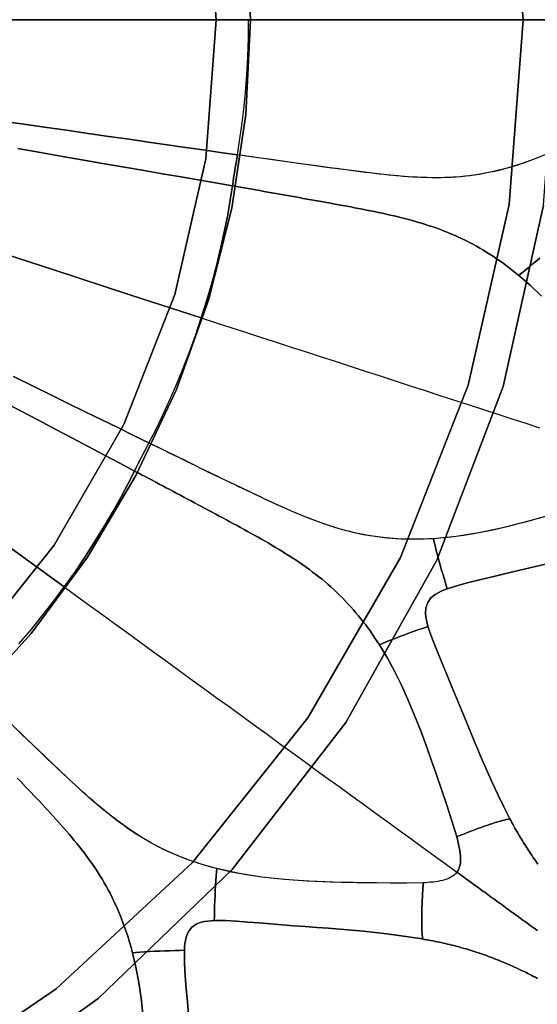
# Model space of a CAD drawing. Header units: centimetres. Extents: x -49.6 to 49.6, y -49.6 to 49.6.
# Tile 40 of 61: x 10.8 to 18.4, y -14.4 to 0. Entities that reach past the tile are written whole.
import ezdxf

# ---------------------------------------------------------------- set-up
doc = ezdxf.new("R2010")
doc.units = ezdxf.units.CM
doc.layers.get('0').update_dxf_attribs({"true_color": 0x5890e1})

msp = doc.modelspace()

# ---------------------------------------------------------------- linework, layer by layer
at = {"color": 16, "true_color": 0x870606}
for points in [[(17.98, 2.71, 0), (18.184, 0, 0), (14.184, 0, 0), (14.119, 1.389, 0)], [(18.484, 2.72, 0), (18.684, 0, 0), (18.648, 0, 0), (18.537, 0, 0), (18.368, 0, 0), (18.184, 0, 0), (17.98, 2.71, 0)], [(13.531, 2.039, 0), (13.684, 0, 0), (13.56, 0, 0), (13.139, 0, 0), (12.762, 0, 0), (12.245, 0, 0), (10.693, 0, 0)], [(14.119, 1.389, 0), (14.184, 0, 0), (14, 0, 0), (13.83, 0, 0), (13.719, 0, 0), (13.684, 0, 0), (13.531, 2.039, 0)], [(-0.682, -18.671, 0), (2.043, -18.572, 0), (4.726, -18.076, 0), (7.307, -17.195, 0), (9.733, -15.948, 0), (11.951, -14.361, 0), (13.915, -12.468, 0), (15.582, -10.309, 0), (16.917, -7.93, 0), (17.891, -5.383, 0), (18.484, -2.72, 0), (18.684, 0, 0), (18.685, 0, 0), (18.72, 0, 0), (19.075, 0, 0), (19.831, 0, 0), (21.208, 0, 0), (22.982, 0, 0), (25.259, 0, 0), (29.538, 0, 0), (33.811, 0, 0)], [(10.488, -1.482, 0), (10.829, -1.53, 0), (11.163, -1.577, 0), (11.488, -1.623, 0), (11.804, -1.668, 0), (12.11, -1.712, 0), (12.405, -1.754, 0), (12.69, -1.795, 0), (12.965, -1.835, 0), (13.231, -1.873, 0), (13.489, -1.91, 0), (13.742, -1.946, 0), (13.993, -1.982, 0), (14.026, -1.777, 0), (14.057, -1.554, 0), (14.086, -1.316, 0), (14.111, -1.067, 0), (14.131, -0.808, 0), (14.145, -0.542, 0), (14.154, -0.272, 0), (14.157, 0, 0), (13.073, 0, 0), (11.882, 0, 0), (10.563, 0, 0)], [(18.597, -1.944, 0), (18.387, -2.033, 0), (18.172, -2.111, 0), (17.952, -2.179, 0), (17.729, -2.234, 0), (17.5, -2.276, 0), (17.269, -2.304, 0), (17.034, -2.317, 0), (16.798, -2.318, 0), (16.562, -2.308, 0), (16.326, -2.29, 0), (16.09, -2.267, 0), (15.855, -2.239, 0), (15.621, -2.209, 0), (15.387, -2.178, 0), (15.154, -2.146, 0), (14.921, -2.114, 0), (14.688, -2.081, 0), (14.456, -2.048, 0), (14.224, -2.015, 0), (13.993, -1.982, 0), (13.993, -1.982, 0), (14.026, -1.777, 0), (14.057, -1.554, 0), (14.086, -1.316, 0), (14.111, -1.067, 0), (14.131, -0.808, 0), (14.145, -0.542, 0), (14.154, -0.272, 0), (14.157, 0, 0), (14.385, 0, 0), (14.612, 0, 0), (14.84, 0, 0), (15.069, 0, 0), (15.298, 0, 0), (15.527, 0, 0), (15.757, 0, 0), (15.988, 0, 0), (16.219, 0, 0), (16.45, 0, 0), (16.682, 0, 0), (16.915, 0, 0), (17.146, 0, 0), (17.377, 0, 0), (17.607, 0, 0), (17.836, 0, 0), (18.062, 0, 0), (18.287, 0, 0), (18.509, 0, 0)], [(-1.359, -18.133, 0), (1.359, -18.133, 0), (4.046, -17.728, 0), (6.643, -16.927, 0), (9.092, -15.747, 0), (11.337, -14.217, 0), (13.329, -12.368, 0), (15.024, -10.243, 0), (16.383, -7.89, 0), (17.376, -5.36, 0), (17.98, -2.71, 0), (18.184, 0, 0), (18.368, 0, 0), (18.537, 0, 0)], [(10.035, -10.035, 0), (10.967, -9.004, 0), (11.793, -7.883, 0), (12.506, -6.687, 0), (13.101, -5.426, 0), (13.571, -4.115, 0), (13.913, -2.765, 0), (14.119, -1.389, 0), (14.184, 0, 0), (18.184, 0, 0), (17.98, -2.71, 0), (17.376, -5.36, 0), (16.383, -7.89, 0), (15.024, -10.243, 0), (13.329, -12.368, 0), (11.337, -14.217, 0), (9.092, -15.747, 0)], [(10.031, -9.307, 0), (11.306, -7.708, 0), (12.328, -5.937, 0), (13.076, -4.033, 0), (13.531, -2.039, 0), (13.684, 0, 0), (13.719, 0, 0), (13.83, 0, 0), (14, 0, 0), (14.184, 0, 0), (14.119, -1.389, 0), (13.913, -2.765, 0), (13.571, -4.115, 0), (13.101, -5.426, 0), (12.506, -6.687, 0), (11.793, -7.883, 0), (10.967, -9.004, 0), (10.035, -10.035, 0)], [(10.693, 0, 0), (12.245, 0, 0), (12.762, 0, 0), (13.139, 0, 0), (13.56, 0, 0), (13.684, 0, 0), (13.531, -2.039, 0), (13.076, -4.033, 0), (12.328, -5.937, 0), (11.306, -7.708, 0), (10.031, -9.307, 0)], [(10.772, -1.891, 0), (11.104, -1.949, 0), (11.428, -2.006, 0), (11.742, -2.06, 0), (12.046, -2.113, 0), (12.34, -2.164, 0), (12.624, -2.213, 0), (12.897, -2.261, 0), (13.162, -2.307, 0), (13.419, -2.351, 0), (13.671, -2.395, 0), (13.921, -2.438, 0), (13.929, -2.383, 0), (13.938, -2.318, 0), (13.95, -2.247, 0), (13.961, -2.173, 0), (13.973, -2.102, 0), (13.983, -2.037, 0), (13.993, -1.982, 0), (13.742, -1.946, 0), (13.489, -1.91, 0), (13.231, -1.873, 0), (12.965, -1.835, 0), (12.69, -1.795, 0), (12.405, -1.754, 0), (12.11, -1.712, 0), (11.804, -1.668, 0), (11.488, -1.623, 0), (11.163, -1.577, 0), (10.829, -1.53, 0), (10.488, -1.482, 0)], [(10.046, -3.264, 0), (11.3, -3.672, 0), (12.433, -4.04, 0), (13.464, -4.375, 0), (13.546, -4.113, 0), (13.622, -3.851, 0), (13.69, -3.592, 0), (13.751, -3.339, 0), (13.805, -3.094, 0), (13.851, -2.861, 0), (13.889, -2.641, 0), (13.921, -2.438, 0), (13.671, -2.395, 0), (13.419, -2.351, 0), (13.162, -2.307, 0), (12.897, -2.261, 0), (12.624, -2.213, 0), (12.34, -2.164, 0), (12.046, -2.113, 0), (11.742, -2.06, 0), (11.428, -2.006, 0), (11.104, -1.949, 0), (10.772, -1.891, 0)], [(18.396, -2.029, 0), (18.333, -2.053, 0), (18.269, -2.077, 0), (18.205, -2.099, 0), (18.14, -2.121, 0), (18.075, -2.142, 0), (18.01, -2.162, 0), (17.944, -2.18, 0), (17.879, -2.198, 0), (17.812, -2.215, 0), (17.744, -2.23, 0), (17.677, -2.244, 0), (17.609, -2.257, 0), (17.541, -2.269, 0), (17.473, -2.28, 0), (17.404, -2.289, 0), (17.335, -2.297, 0), (17.266, -2.303, 0), (17.196, -2.309, 0), (17.126, -2.313, 0), (17.055, -2.316, 0), (16.985, -2.318, 0), (16.915, -2.318, 0), (16.844, -2.318, 0), (16.774, -2.317, 0), (16.703, -2.315, 0), (16.633, -2.312, 0), (16.562, -2.308, 0), (16.492, -2.303, 0), (16.422, -2.298, 0), (16.352, -2.292, 0), (16.282, -2.286, 0), (16.213, -2.279, 0), (16.143, -2.272, 0), (16.073, -2.265, 0), (16.003, -2.257, 0), (15.933, -2.248, 0), (15.863, -2.24, 0), (15.794, -2.231, 0), (15.724, -2.222, 0), (15.654, -2.213, 0), (15.584, -2.204, 0), (15.515, -2.195, 0), (15.445, -2.185, 0), (15.376, -2.176, 0), (15.306, -2.167, 0), (15.237, -2.157, 0), (15.167, -2.148, 0), (15.098, -2.138, 0), (15.029, -2.128, 0), (14.959, -2.119, 0), (14.89, -2.109, 0), (14.821, -2.1, 0), (14.752, -2.09, 0), (14.683, -2.08, 0), (14.613, -2.07, 0), (14.544, -2.061, 0), (14.475, -2.051, 0), (14.406, -2.041, 0), (14.337, -2.031, 0), (14.268, -2.021, 0), (14.2, -2.012, 0), (14.131, -2.002, 0), (14.062, -1.992, 0), (13.993, -1.982, 0), (13.993, -1.982, 0), (13.993, -1.982, 0), (13.983, -2.037, 0), (13.973, -2.102, 0), (13.961, -2.173, 0), (13.95, -2.247, 0), (13.938, -2.318, 0), (13.929, -2.383, 0), (13.921, -2.438, 0), (13.978, -2.448, 0), (14.036, -2.458, 0), (14.093, -2.468, 0), (14.151, -2.478, 0), (14.209, -2.488, 0), (14.266, -2.498, 0), (14.324, -2.508, 0), (14.381, -2.519, 0), (14.439, -2.529, 0), (14.497, -2.539, 0), (14.555, -2.549, 0), (14.612, -2.559, 0), (14.67, -2.569, 0), (14.728, -2.579, 0), (14.786, -2.59, 0), (14.844, -2.6, 0), (14.901, -2.61, 0), (14.959, -2.621, 0), (15.017, -2.631, 0), (15.075, -2.641, 0), (15.133, -2.652, 0), (15.191, -2.662, 0), (15.249, -2.673, 0), (15.307, -2.683, 0), (15.365, -2.694, 0), (15.423, -2.704, 0), (15.481, -2.715, 0), (15.539, -2.726, 0), (15.597, -2.737, 0), (15.655, -2.747, 0), (15.713, -2.758, 0), (15.771, -2.77, 0), (15.829, -2.781, 0), (15.887, -2.792, 0), (15.945, -2.804, 0), (16.003, -2.816, 0), (16.061, -2.828, 0), (16.119, -2.84, 0), (16.176, -2.853, 0), (16.234, -2.866, 0), (16.292, -2.879, 0), (16.349, -2.893, 0), (16.407, -2.907, 0), (16.464, -2.922, 0), (16.521, -2.937, 0), (16.578, -2.953, 0), (16.635, -2.969, 0), (16.692, -2.986, 0), (16.75, -3.004, 0), (16.806, -3.022, 0), (16.862, -3.041, 0), (16.917, -3.06, 0), (16.972, -3.08, 0), (17.026, -3.1, 0), (17.08, -3.122, 0), (17.133, -3.144, 0), (17.186, -3.167, 0), (17.238, -3.19, 0), (17.29, -3.215, 0), (17.343, -3.24, 0), (17.395, -3.267, 0), (17.447, -3.295, 0), (17.499, -3.323, 0), (17.551, -3.353, 0), (17.601, -3.383, 0), (17.65, -3.413, 0), (17.699, -3.444, 0), (17.747, -3.475, 0), (17.795, -3.507, 0), (17.842, -3.54, 0), (17.889, -3.573, 0), (17.936, -3.607, 0), (17.983, -3.643, 0), (18.03, -3.68, 0), (18.076, -3.717, 0), (18.122, -3.754, 0), (18.161, -3.72, 0), (18.205, -3.682, 0), (18.256, -3.639, 0), (18.313, -3.593, 0), (18.372, -3.546, 0), (18.431, -3.499, 0)], [(18.454, -4.054, 0), (18.287, -3.897, 0), (18.122, -3.754, 0), (18.076, -3.717, 0), (18.03, -3.68, 0), (17.983, -3.643, 0), (17.936, -3.607, 0), (17.889, -3.573, 0), (17.842, -3.54, 0), (17.795, -3.507, 0), (17.747, -3.475, 0), (17.699, -3.444, 0), (17.65, -3.413, 0), (17.601, -3.383, 0), (17.551, -3.353, 0), (17.499, -3.323, 0), (17.447, -3.295, 0), (17.395, -3.267, 0), (17.343, -3.24, 0), (17.29, -3.215, 0), (17.238, -3.19, 0), (17.186, -3.167, 0), (17.133, -3.144, 0), (17.08, -3.122, 0), (17.026, -3.1, 0), (16.972, -3.08, 0), (16.917, -3.06, 0), (16.862, -3.041, 0), (16.806, -3.022, 0), (16.75, -3.004, 0), (16.692, -2.986, 0), (16.635, -2.969, 0), (16.578, -2.953, 0), (16.521, -2.937, 0), (16.464, -2.922, 0), (16.407, -2.907, 0), (16.349, -2.893, 0), (16.292, -2.879, 0), (16.234, -2.866, 0), (16.176, -2.853, 0), (16.119, -2.84, 0), (16.061, -2.828, 0), (16.003, -2.816, 0), (15.945, -2.804, 0), (15.887, -2.792, 0), (15.829, -2.781, 0), (15.771, -2.77, 0), (15.713, -2.758, 0), (15.655, -2.747, 0), (15.597, -2.737, 0), (15.539, -2.726, 0), (15.481, -2.715, 0), (15.423, -2.704, 0), (15.365, -2.694, 0), (15.307, -2.683, 0), (15.249, -2.673, 0), (15.191, -2.662, 0), (15.133, -2.652, 0), (15.075, -2.641, 0), (15.017, -2.631, 0), (14.959, -2.621, 0), (14.901, -2.61, 0), (14.844, -2.6, 0), (14.786, -2.59, 0), (14.728, -2.579, 0), (14.67, -2.569, 0), (14.612, -2.559, 0), (14.555, -2.549, 0), (14.497, -2.539, 0), (14.439, -2.529, 0), (14.381, -2.519, 0), (14.324, -2.508, 0), (14.266, -2.498, 0), (14.209, -2.488, 0), (14.151, -2.478, 0), (14.093, -2.468, 0), (14.036, -2.458, 0), (13.978, -2.448, 0), (13.921, -2.438, 0), (13.889, -2.641, 0), (13.851, -2.861, 0), (13.805, -3.094, 0), (13.751, -3.339, 0), (13.69, -3.592, 0), (13.622, -3.851, 0), (13.546, -4.113, 0), (13.464, -4.375, 0), (13.681, -4.445, 0), (13.897, -4.515, 0), (14.114, -4.586, 0), (14.331, -4.656, 0), (14.549, -4.727, 0), (14.767, -4.798, 0), (14.986, -4.869, 0), (15.205, -4.94, 0), (15.425, -5.012, 0), (15.645, -5.083, 0), (15.866, -5.155, 0), (16.087, -5.227, 0), (16.307, -5.298, 0), (16.527, -5.37, 0), (16.745, -5.441, 0), (16.963, -5.512, 0), (17.178, -5.582, 0), (17.392, -5.651, 0), (17.603, -5.719, 0), (17.811, -5.787, 0), (18.017, -5.854, 0), (18.221, -5.92, 0), (18.423, -5.986, 0)], [(18.484, -2.72, 0), (17.891, -5.383, 0), (16.917, -7.93, 0), (15.582, -10.309, 0), (13.915, -12.468, 0), (11.951, -14.361, 0), (9.733, -15.948, 0), (7.307, -17.195, 0), (4.726, -18.076, 0), (2.043, -18.572, 0), (-0.682, -18.671, 0)], [(10.711, -5.234, 0), (10.988, -5.37, 0), (11.256, -5.502, 0), (11.514, -5.629, 0), (11.763, -5.751, 0), (12.004, -5.87, 0), (12.239, -5.985, 0), (12.468, -6.098, 0), (12.695, -6.209, 0), (12.79, -6.025, 0), (12.889, -5.822, 0), (12.99, -5.605, 0), (13.091, -5.375, 0), (13.189, -5.135, 0), (13.285, -4.887, 0), (13.377, -4.633, 0), (13.464, -4.375, 0), (12.433, -4.04, 0), (11.3, -3.672, 0), (10.046, -3.264, 0)], [(18.431, -3.499, 0), (18.372, -3.546, 0), (18.313, -3.593, 0), (18.256, -3.639, 0), (18.205, -3.682, 0), (18.161, -3.72, 0), (18.122, -3.754, 0), (18.287, -3.897, 0), (18.454, -4.054, 0)], [(18.437, -7.309, 0), (18.212, -7.372, 0), (17.985, -7.43, 0), (17.762, -7.483, 0), (17.539, -7.529, 0), (17.313, -7.567, 0), (17.086, -7.596, 0), (16.859, -7.615, 0), (16.631, -7.623, 0), (16.4, -7.62, 0), (16.171, -7.603, 0), (15.94, -7.572, 0), (15.712, -7.527, 0), (15.485, -7.467, 0), (15.26, -7.395, 0), (15.038, -7.313, 0), (14.819, -7.223, 0), (14.602, -7.128, 0), (14.387, -7.029, 0), (14.174, -6.928, 0), (13.961, -6.826, 0), (13.749, -6.724, 0), (13.537, -6.621, 0), (13.326, -6.518, 0), (13.115, -6.415, 0), (12.905, -6.312, 0), (12.695, -6.209, 0), (12.695, -6.209, 0), (12.79, -6.025, 0), (12.889, -5.822, 0), (12.99, -5.605, 0), (13.091, -5.375, 0), (13.189, -5.135, 0), (13.285, -4.887, 0), (13.377, -4.633, 0), (13.464, -4.375, 0), (13.681, -4.445, 0), (13.897, -4.515, 0), (14.114, -4.586, 0), (14.331, -4.656, 0), (14.549, -4.727, 0), (14.767, -4.798, 0), (14.986, -4.869, 0), (15.205, -4.94, 0), (15.425, -5.012, 0), (15.645, -5.083, 0), (15.866, -5.155, 0), (16.087, -5.227, 0), (16.307, -5.298, 0), (16.527, -5.37, 0), (16.745, -5.441, 0), (16.963, -5.512, 0), (17.178, -5.582, 0), (17.392, -5.651, 0), (17.603, -5.719, 0), (17.811, -5.787, 0), (18.017, -5.854, 0), (18.221, -5.92, 0), (18.423, -5.986, 0)], [(10.531, -5.588, 0), (10.804, -5.732, 0), (11.067, -5.872, 0), (11.322, -6.006, 0), (11.567, -6.136, 0), (11.805, -6.261, 0), (12.036, -6.383, 0), (12.262, -6.502, 0), (12.486, -6.621, 0), (12.51, -6.571, 0), (12.54, -6.512, 0), (12.573, -6.447, 0), (12.606, -6.381, 0), (12.639, -6.317, 0), (12.67, -6.258, 0), (12.695, -6.209, 0), (12.468, -6.098, 0), (12.239, -5.985, 0), (12.004, -5.87, 0), (11.763, -5.751, 0), (11.514, -5.629, 0), (11.256, -5.502, 0), (10.988, -5.37, 0), (10.711, -5.234, 0)], [(10.576, -7.684, 0), (11.453, -8.321, 0), (11.612, -8.098, 0), (11.765, -7.872, 0), (11.91, -7.647, 0), (12.046, -7.425, 0), (12.173, -7.209, 0), (12.289, -7.001, 0), (12.393, -6.804, 0), (12.486, -6.621, 0), (12.262, -6.502, 0), (12.036, -6.383, 0), (11.805, -6.261, 0), (11.567, -6.136, 0), (11.322, -6.006, 0), (11.067, -5.872, 0), (10.804, -5.732, 0), (10.531, -5.588, 0)], [(18.512, -7.287, 0), (18.188, -7.378, 0), (17.862, -7.46, 0), (17.535, -7.529, 0), (17.203, -7.582, 0), (16.869, -7.614, 0), (16.88, -7.664, 0), (16.893, -7.721, 0), (16.909, -7.786, 0), (16.928, -7.856, 0), (16.948, -7.929, 0), (16.969, -8.002, 0), (16.989, -8.074, 0), (17.01, -8.145, 0), (17.03, -8.214, 0), (17.05, -8.282, 0), (17.07, -8.349, 0), (17.225, -8.3, 0), (17.384, -8.258, 0), (17.545, -8.218, 0), (17.708, -8.18, 0), (17.871, -8.141, 0), (18.035, -8.102, 0), (18.199, -8.062, 0), (18.364, -8.022, 0), (18.53, -7.982, 0)], [(10.789, -9.157, 0), (10.957, -8.959, 0), (11.125, -8.753, 0), (11.291, -8.54, 0), (11.453, -8.321, 0), (10.576, -7.684, 0)], [(18.53, -7.982, 0), (18.364, -8.022, 0), (18.199, -8.062, 0), (18.035, -8.102, 0), (17.871, -8.141, 0), (17.708, -8.18, 0), (17.545, -8.218, 0), (17.384, -8.258, 0), (17.225, -8.3, 0), (17.07, -8.349, 0), (17.026, -8.366, 0), (16.981, -8.386, 0), (16.937, -8.408, 0), (16.896, -8.433, 0), (16.832, -8.484, 0), (16.784, -8.551, 0), (16.758, -8.629, 0), (16.753, -8.711, 0), (16.758, -8.759, 0), (16.765, -8.807, 0), (16.776, -8.855, 0), (16.788, -8.901, 0), (16.848, -9.078, 0), (16.916, -9.251, 0), (16.99, -9.429, 0), (17.064, -9.607, 0), (17.138, -9.785, 0), (17.212, -9.962, 0), (17.285, -10.14, 0), (17.357, -10.317, 0), (17.43, -10.495, 0), (17.504, -10.672, 0), (17.579, -10.849, 0), (17.656, -11.025, 0), (17.735, -11.202, 0), (17.817, -11.377, 0), (17.901, -11.55, 0), (17.99, -11.722, 0), (18.005, -11.75, 0), (18.019, -11.777, 0), (18.034, -11.804, 0), (18.049, -11.832, 0), (18.064, -11.859, 0), (18.079, -11.886, 0), (18.095, -11.913, 0), (18.11, -11.94, 0), (18.126, -11.967, 0), (18.142, -11.994, 0), (18.158, -12.021, 0), (18.174, -12.048, 0), (18.191, -12.074, 0), (18.207, -12.101, 0), (18.224, -12.127, 0), (18.241, -12.154, 0), (18.258, -12.18, 0), (18.275, -12.207, 0), (18.293, -12.233, 0), (18.31, -12.259, 0), (18.328, -12.285, 0), (18.346, -12.311, 0), (18.364, -12.337, 0), (18.382, -12.362, 0), (18.4, -12.388, 0)], [(10.789, -9.157, 0), (10.957, -8.959, 0), (11.125, -8.753, 0), (11.291, -8.54, 0), (11.453, -8.321, 0), (11.637, -8.455, 0), (11.821, -8.589, 0), (12.006, -8.723, 0), (12.191, -8.857, 0), (12.376, -8.992, 0), (12.562, -9.127, 0), (12.748, -9.262, 0), (12.934, -9.397, 0), (13.121, -9.533, 0), (13.308, -9.669, 0), (13.496, -9.806, 0), (13.684, -9.942, 0), (13.872, -10.078, 0), (14.059, -10.214, 0), (14.245, -10.349, 0), (14.43, -10.484, 0), (14.613, -10.617, 0), (14.795, -10.749, 0), (14.974, -10.879, 0), (15.151, -11.008, 0), (15.326, -11.135, 0), (15.5, -11.261, 0), (15.672, -11.386, 0), (15.843, -11.51, 0), (16.013, -11.634, 0), (16.183, -11.757, 0), (16.353, -11.881, 0), (16.524, -12.005, 0), (16.695, -12.13, 0), (16.867, -12.255, 0), (17.04, -12.38, 0), (17.213, -12.506, 0), (17.194, -12.529, 0), (17.173, -12.549, 0), (17.149, -12.567, 0), (17.124, -12.582, 0), (17.095, -12.597, 0), (17.065, -12.609, 0), (17.034, -12.619, 0), (17.003, -12.627, 0), (16.969, -12.635, 0), (16.934, -12.641, 0), (16.898, -12.647, 0), (16.862, -12.651, 0), (16.826, -12.655, 0), (16.79, -12.658, 0), (16.755, -12.661, 0), (16.72, -12.663, 0), (16.478, -12.669, 0), (16.234, -12.668, 0), (15.992, -12.665, 0), (15.749, -12.661, 0), (15.513, -12.656, 0), (15.276, -12.649, 0), (15.043, -12.639, 0), (14.809, -12.625, 0), (14.581, -12.605, 0), (14.354, -12.58, 0), (14.128, -12.546, 0), (13.902, -12.504, 0), (13.68, -12.452, 0), (13.461, -12.389, 0), (13.243, -12.315, 0), (13.03, -12.228, 0), (12.82, -12.128, 0), (12.617, -12.014, 0), (12.419, -11.887, 0), (12.228, -11.749, 0), (12.042, -11.602, 0), (11.861, -11.449, 0), (11.685, -11.291, 0), (11.511, -11.131, 0), (11.339, -10.969, 0), (11.168, -10.806, 0), (10.998, -10.643, 0), (10.828, -10.48, 0), (10.66, -10.317, 0)], [(10.766, -11.125, 0), (10.806, -11.168, 0), (10.847, -11.21, 0), (10.888, -11.253, 0), (10.928, -11.296, 0), (10.969, -11.339, 0), (11.01, -11.382, 0), (11.05, -11.424, 0), (11.091, -11.467, 0), (11.131, -11.511, 0), (11.171, -11.554, 0), (11.212, -11.597, 0), (11.252, -11.641, 0), (11.292, -11.684, 0), (11.331, -11.728, 0), (11.371, -11.772, 0), (11.41, -11.816, 0), (11.449, -11.861, 0), (11.488, -11.905, 0), (11.526, -11.95, 0), (11.564, -11.996, 0), (11.602, -12.041, 0), (11.64, -12.087, 0), (11.676, -12.134, 0), (11.713, -12.18, 0), (11.749, -12.227, 0), (11.785, -12.275, 0), (11.82, -12.323, 0), (11.854, -12.371, 0), (11.888, -12.419, 0), (11.92, -12.468, 0), (11.952, -12.516, 0), (11.983, -12.565, 0), (12.013, -12.614, 0), (12.042, -12.663, 0), (12.071, -12.713, 0), (12.099, -12.764, 0), (12.126, -12.815, 0), (12.152, -12.867, 0), (12.178, -12.92, 0), (12.203, -12.974, 0), (12.228, -13.029, 0), (12.251, -13.082, 0), (12.273, -13.136, 0), (12.295, -13.189, 0), (12.315, -13.243, 0), (12.335, -13.297, 0), (12.354, -13.351, 0), (12.372, -13.406, 0), (12.39, -13.461, 0), (12.407, -13.518, 0), (12.424, -13.575, 0), (12.44, -13.632, 0), (12.455, -13.689, 0), (12.506, -13.684, 0), (12.564, -13.679, 0), (12.631, -13.675, 0), (12.703, -13.671, 0), (12.779, -13.667, 0), (12.855, -13.664, 0), (12.93, -13.661, 0), (13.003, -13.659, 0), (13.075, -13.657, 0), (13.146, -13.655, 0), (13.216, -13.653, 0), (13.219, -13.606, 0), (13.223, -13.557, 0), (13.231, -13.508, 0), (13.242, -13.462, 0), (13.272, -13.386, 0), (13.32, -13.319, 0), (13.387, -13.271, 0), (13.463, -13.241, 0), (13.51, -13.23, 0), (13.558, -13.223, 0), (13.607, -13.218, 0), (13.655, -13.216, 0), (13.657, -13.145, 0), (13.658, -13.075, 0), (13.66, -13.003, 0), (13.663, -12.929, 0), (13.665, -12.854, 0), (13.668, -12.778, 0), (13.672, -12.703, 0), (13.676, -12.63, 0), (13.68, -12.563, 0), (13.685, -12.505, 0), (13.69, -12.454, 0), (13.625, -12.437, 0), (13.559, -12.418, 0), (13.494, -12.399, 0), (13.429, -12.379, 0), (13.364, -12.357, 0), (13.3, -12.335, 0), (13.236, -12.311, 0), (13.172, -12.287, 0), (13.108, -12.261, 0), (13.045, -12.234, 0), (12.982, -12.206, 0), (12.919, -12.177, 0), (12.857, -12.146, 0), (12.796, -12.115, 0), (12.735, -12.082, 0), (12.675, -12.048, 0), (12.614, -12.012, 0), (12.555, -11.975, 0), (12.495, -11.937, 0), (12.437, -11.898, 0), (12.379, -11.859, 0), (12.322, -11.818, 0), (12.265, -11.776, 0), (12.208, -11.734, 0), (12.153, -11.69, 0), (12.097, -11.646, 0), (12.043, -11.602, 0), (11.989, -11.557, 0), (11.935, -11.512, 0), (11.882, -11.466, 0), (11.829, -11.42, 0), (11.777, -11.374, 0), (11.724, -11.327, 0), (11.672, -11.28, 0), (11.62, -11.232, 0), (11.569, -11.184, 0), (11.517, -11.136, 0), (11.466, -11.088, 0), (11.415, -11.04, 0), (11.364, -10.992, 0), (11.313, -10.943, 0), (11.262, -10.895, 0), (11.211, -10.847, 0), (11.16, -10.798, 0), (11.11, -10.75, 0), (11.059, -10.701, 0), (11.008, -10.653, 0), (10.958, -10.604, 0), (10.907, -10.556, 0), (10.857, -10.507, 0), (10.807, -10.459, 0), (10.756, -10.41, 0)], [(12.606, -14.58, 0), (12.58, -14.353, 0), (12.547, -14.126, 0), (12.504, -13.902, 0), (12.455, -13.689, 0), (12.44, -13.632, 0), (12.424, -13.575, 0), (12.407, -13.518, 0), (12.39, -13.461, 0), (12.372, -13.406, 0), (12.354, -13.351, 0), (12.335, -13.297, 0), (12.315, -13.243, 0), (12.295, -13.189, 0), (12.273, -13.136, 0), (12.251, -13.082, 0), (12.228, -13.029, 0), (12.203, -12.974, 0), (12.178, -12.92, 0), (12.152, -12.867, 0), (12.126, -12.815, 0), (12.099, -12.764, 0), (12.071, -12.713, 0), (12.042, -12.663, 0), (12.013, -12.614, 0), (11.983, -12.565, 0), (11.952, -12.516, 0), (11.92, -12.468, 0), (11.888, -12.419, 0), (11.854, -12.371, 0), (11.82, -12.323, 0), (11.785, -12.275, 0), (11.749, -12.227, 0), (11.713, -12.18, 0), (11.676, -12.134, 0), (11.64, -12.087, 0), (11.602, -12.041, 0), (11.564, -11.996, 0), (11.526, -11.95, 0), (11.488, -11.905, 0), (11.449, -11.861, 0), (11.41, -11.816, 0), (11.371, -11.772, 0), (11.331, -11.728, 0), (11.292, -11.684, 0), (11.252, -11.641, 0), (11.212, -11.597, 0), (11.171, -11.554, 0), (11.131, -11.511, 0), (11.091, -11.467, 0), (11.05, -11.424, 0), (11.01, -11.382, 0), (10.969, -11.339, 0), (10.928, -11.296, 0), (10.888, -11.253, 0), (10.847, -11.21, 0), (10.806, -11.168, 0), (10.766, -11.125, 0)], [(18.4, -12.388, 0), (18.382, -12.362, 0), (18.364, -12.337, 0), (18.346, -12.311, 0), (18.328, -12.285, 0), (18.31, -12.259, 0), (18.293, -12.233, 0), (18.275, -12.207, 0), (18.258, -12.18, 0), (18.241, -12.154, 0), (18.224, -12.127, 0), (18.207, -12.101, 0), (18.191, -12.074, 0), (18.174, -12.048, 0), (18.158, -12.021, 0), (18.142, -11.994, 0), (18.126, -11.967, 0), (18.11, -11.94, 0), (18.095, -11.913, 0), (18.079, -11.886, 0), (18.064, -11.859, 0), (18.049, -11.832, 0), (18.034, -11.804, 0), (18.019, -11.777, 0), (18.005, -11.75, 0), (17.99, -11.722, 0), (17.962, -11.729, 0), (17.934, -11.735, 0), (17.906, -11.742, 0), (17.879, -11.749, 0), (17.852, -11.756, 0), (17.826, -11.764, 0), (17.8, -11.771, 0), (17.774, -11.779, 0), (17.749, -11.787, 0), (17.724, -11.795, 0), (17.699, -11.803, 0), (17.674, -11.812, 0), (17.65, -11.82, 0), (17.625, -11.828, 0), (17.601, -11.837, 0), (17.577, -11.845, 0), (17.553, -11.854, 0), (17.53, -11.863, 0), (17.506, -11.871, 0), (17.483, -11.88, 0), (17.459, -11.889, 0), (17.436, -11.898, 0), (17.413, -11.907, 0), (17.39, -11.916, 0), (17.367, -11.925, 0), (17.345, -11.934, 0), (17.322, -11.943, 0), (17.3, -11.952, 0), (17.277, -11.961, 0), (17.255, -11.97, 0), (17.232, -11.979, 0), (17.21, -11.988, 0), (17.219, -12.021, 0), (17.227, -12.056, 0), (17.235, -12.091, 0), (17.243, -12.127, 0), (17.25, -12.163, 0), (17.256, -12.198, 0), (17.26, -12.234, 0), (17.264, -12.268, 0), (17.265, -12.301, 0), (17.265, -12.333, 0), (17.263, -12.366, 0), (17.258, -12.398, 0), (17.252, -12.427, 0), (17.242, -12.454, 0), (17.229, -12.481, 0), (17.213, -12.506, 0), (17.24, -12.526, 0), (17.265, -12.544, 0), (17.289, -12.561, 0), (17.316, -12.581, 0), (17.341, -12.599, 0), (17.366, -12.617, 0), (17.391, -12.636, 0), (17.416, -12.654, 0), (17.442, -12.672, 0), (17.467, -12.69, 0), (17.492, -12.709, 0), (17.517, -12.727, 0), (17.543, -12.746, 0), (17.568, -12.764, 0), (17.594, -12.783, 0), (17.62, -12.801, 0), (17.645, -12.82, 0), (17.671, -12.839, 0), (17.696, -12.857, 0), (17.722, -12.876, 0), (17.747, -12.894, 0), (17.772, -12.912, 0), (17.798, -12.931, 0), (17.823, -12.949, 0), (17.849, -12.968, 0), (17.874, -12.986, 0), (17.9, -13.005, 0), (17.926, -13.024, 0), (17.952, -13.043, 0), (17.978, -13.062, 0), (18.005, -13.081, 0), (18.031, -13.101, 0), (18.057, -13.119, 0), (18.083, -13.138, 0), (18.109, -13.157, 0), (18.134, -13.175, 0), (18.16, -13.194, 0), (18.186, -13.213, 0), (18.212, -13.232, 0), (18.238, -13.251, 0), (18.264, -13.269, 0), (18.289, -13.288, 0), (18.315, -13.307, 0), (18.341, -13.325, 0), (18.367, -13.344, 0), (18.393, -13.363, 0)], [(18.393, -13.363, 0), (18.367, -13.344, 0), (18.341, -13.325, 0), (18.315, -13.307, 0), (18.289, -13.288, 0), (18.264, -13.269, 0), (18.238, -13.251, 0), (18.212, -13.232, 0), (18.186, -13.213, 0), (18.16, -13.194, 0), (18.134, -13.175, 0), (18.109, -13.157, 0), (18.083, -13.138, 0), (18.057, -13.119, 0), (18.031, -13.101, 0), (18.005, -13.081, 0), (17.978, -13.062, 0), (17.952, -13.043, 0), (17.926, -13.024, 0), (17.9, -13.005, 0), (17.874, -12.986, 0), (17.849, -12.968, 0), (17.823, -12.949, 0), (17.798, -12.931, 0), (17.772, -12.912, 0), (17.747, -12.894, 0), (17.722, -12.876, 0), (17.696, -12.857, 0), (17.671, -12.839, 0), (17.645, -12.82, 0), (17.62, -12.801, 0), (17.594, -12.783, 0), (17.568, -12.764, 0), (17.543, -12.746, 0), (17.517, -12.727, 0), (17.492, -12.709, 0), (17.467, -12.69, 0), (17.442, -12.672, 0), (17.416, -12.654, 0), (17.391, -12.636, 0), (17.366, -12.617, 0), (17.341, -12.599, 0), (17.316, -12.581, 0), (17.289, -12.561, 0), (17.265, -12.544, 0), (17.24, -12.526, 0), (17.213, -12.506, 0), (17.194, -12.529, 0), (17.173, -12.549, 0), (17.149, -12.567, 0), (17.124, -12.582, 0), (17.095, -12.597, 0), (17.065, -12.609, 0), (17.034, -12.619, 0), (17.003, -12.627, 0), (16.969, -12.635, 0), (16.934, -12.641, 0), (16.898, -12.647, 0), (16.862, -12.651, 0), (16.826, -12.655, 0), (16.79, -12.658, 0), (16.755, -12.661, 0), (16.72, -12.663, 0), (16.719, -12.687, 0), (16.717, -12.711, 0), (16.715, -12.735, 0), (16.714, -12.759, 0), (16.712, -12.783, 0), (16.71, -12.808, 0), (16.709, -12.832, 0), (16.707, -12.856, 0), (16.706, -12.881, 0), (16.705, -12.906, 0), (16.703, -12.93, 0), (16.702, -12.955, 0), (16.701, -12.98, 0), (16.7, -13.005, 0), (16.699, -13.031, 0), (16.698, -13.056, 0), (16.698, -13.081, 0), (16.697, -13.107, 0), (16.697, -13.133, 0), (16.696, -13.158, 0), (16.696, -13.184, 0), (16.696, -13.211, 0), (16.696, -13.237, 0), (16.696, -13.264, 0), (16.697, -13.291, 0), (16.698, -13.318, 0), (16.699, -13.345, 0), (16.7, -13.373, 0), (16.702, -13.401, 0), (16.704, -13.429, 0), (16.706, -13.458, 0), (16.708, -13.486, 0), (16.739, -13.492, 0), (16.77, -13.497, 0), (16.801, -13.503, 0), (16.831, -13.509, 0), (16.862, -13.515, 0), (16.893, -13.521, 0), (16.923, -13.527, 0), (16.954, -13.534, 0), (16.984, -13.54, 0), (17.015, -13.547, 0), (17.045, -13.554, 0), (17.075, -13.561, 0), (17.105, -13.568, 0), (17.136, -13.576, 0), (17.166, -13.583, 0), (17.196, -13.591, 0), (17.227, -13.599, 0), (17.257, -13.608, 0), (17.287, -13.616, 0), (17.317, -13.625, 0), (17.348, -13.633, 0), (17.378, -13.642, 0), (17.408, -13.652, 0), (17.438, -13.661, 0), (17.468, -13.671, 0), (17.497, -13.68, 0), (17.527, -13.69, 0), (17.557, -13.7, 0), (17.586, -13.71, 0), (17.616, -13.721, 0), (17.645, -13.731, 0), (17.675, -13.742, 0), (17.704, -13.753, 0), (17.734, -13.765, 0), (17.763, -13.776, 0), (17.793, -13.788, 0), (17.822, -13.799, 0), (17.851, -13.811, 0), (17.881, -13.823, 0), (17.91, -13.835, 0), (17.939, -13.848, 0), (17.968, -13.86, 0), (17.997, -13.873, 0), (18.026, -13.886, 0), (18.055, -13.899, 0), (18.083, -13.912, 0), (18.112, -13.925, 0), (18.141, -13.938, 0), (18.169, -13.952, 0), (18.198, -13.965, 0), (18.226, -13.979, 0), (18.254, -13.993, 0), (18.282, -14.007, 0), (18.31, -14.021, 0), (18.338, -14.035, 0), (18.366, -14.049, 0), (18.394, -14.064, 0)], [(18.394, -14.064, 0), (18.366, -14.049, 0), (18.338, -14.035, 0), (18.31, -14.021, 0), (18.282, -14.007, 0), (18.254, -13.993, 0), (18.226, -13.979, 0), (18.198, -13.965, 0), (18.169, -13.952, 0), (18.141, -13.938, 0), (18.112, -13.925, 0), (18.083, -13.912, 0), (18.055, -13.899, 0), (18.026, -13.886, 0), (17.997, -13.873, 0), (17.968, -13.86, 0), (17.939, -13.848, 0), (17.91, -13.835, 0), (17.881, -13.823, 0), (17.851, -13.811, 0), (17.822, -13.799, 0), (17.793, -13.788, 0), (17.763, -13.776, 0), (17.734, -13.765, 0), (17.704, -13.753, 0), (17.675, -13.742, 0), (17.645, -13.731, 0), (17.616, -13.721, 0), (17.586, -13.71, 0), (17.557, -13.7, 0), (17.527, -13.69, 0), (17.497, -13.68, 0), (17.468, -13.671, 0), (17.438, -13.661, 0), (17.408, -13.652, 0), (17.378, -13.642, 0), (17.348, -13.633, 0), (17.317, -13.625, 0), (17.287, -13.616, 0), (17.257, -13.608, 0), (17.227, -13.599, 0), (17.196, -13.591, 0), (17.166, -13.583, 0), (17.136, -13.576, 0), (17.105, -13.568, 0), (17.075, -13.561, 0), (17.045, -13.554, 0), (17.015, -13.547, 0), (16.984, -13.54, 0), (16.954, -13.534, 0), (16.923, -13.527, 0), (16.893, -13.521, 0), (16.862, -13.515, 0), (16.831, -13.509, 0), (16.801, -13.503, 0), (16.77, -13.497, 0), (16.739, -13.492, 0), (16.708, -13.486, 0), (16.534, -13.458, 0), (16.36, -13.433, 0), (16.187, -13.411, 0), (16.014, -13.391, 0), (15.841, -13.374, 0), (15.669, -13.358, 0), (15.498, -13.344, 0), (15.327, -13.33, 0), (15.156, -13.317, 0), (14.986, -13.305, 0), (14.817, -13.292, 0), (14.649, -13.279, 0), (14.481, -13.265, 0), (14.313, -13.252, 0), (14.147, -13.238, 0), (13.981, -13.226, 0), (13.817, -13.216, 0), (13.655, -13.216, 0), (13.607, -13.218, 0), (13.558, -13.223, 0), (13.51, -13.23, 0), (13.463, -13.241, 0), (13.387, -13.271, 0), (13.32, -13.319, 0), (13.272, -13.386, 0), (13.242, -13.462, 0), (13.231, -13.508, 0), (13.223, -13.557, 0), (13.219, -13.606, 0), (13.216, -13.653, 0), (13.218, -13.84, 0), (13.229, -14.026, 0), (13.244, -14.218, 0), (13.26, -14.41, 0), (13.276, -14.602, 0)], [(13.276, -14.602, 0), (13.26, -14.41, 0), (13.244, -14.218, 0), (13.229, -14.026, 0), (13.218, -13.84, 0), (13.216, -13.653, 0), (13.146, -13.655, 0), (13.075, -13.657, 0), (13.003, -13.659, 0), (12.93, -13.661, 0), (12.855, -13.664, 0), (12.779, -13.667, 0), (12.703, -13.671, 0), (12.631, -13.675, 0), (12.564, -13.679, 0), (12.506, -13.684, 0), (12.455, -13.689, 0), (12.504, -13.902, 0), (12.547, -14.126, 0), (12.58, -14.353, 0), (12.606, -14.58, 0)]]:
    msp.add_polyline3d(points, dxfattribs=at)
for points in [[(16.238, -9.102, 0), (16.306, -9.076, 0), (16.377, -9.049, 0), (16.448, -9.023, 0), (16.518, -8.997, 0), (16.588, -8.972, 0), (16.656, -8.948, 0), (16.722, -8.925, 0), (16.788, -8.901, 0), (16.776, -8.855, 0), (16.765, -8.807, 0), (16.758, -8.759, 0), (16.753, -8.711, 0), (16.758, -8.629, 0), (16.784, -8.551, 0), (16.832, -8.484, 0), (16.896, -8.433, 0), (16.937, -8.408, 0), (16.981, -8.386, 0), (17.026, -8.366, 0), (17.07, -8.349, 0), (17.05, -8.282, 0), (17.03, -8.214, 0), (17.01, -8.145, 0), (16.989, -8.074, 0), (16.969, -8.002, 0), (16.948, -7.929, 0), (16.928, -7.856, 0), (16.909, -7.786, 0), (16.893, -7.721, 0), (16.88, -7.664, 0), (16.869, -7.614, 0), (16.801, -7.618, 0), (16.733, -7.621, 0), (16.665, -7.622, 0), (16.597, -7.623, 0), (16.528, -7.623, 0), (16.46, -7.621, 0), (16.392, -7.619, 0), (16.325, -7.615, 0), (16.256, -7.61, 0), (16.187, -7.604, 0), (16.118, -7.597, 0), (16.05, -7.588, 0), (15.981, -7.578, 0), (15.913, -7.567, 0), (15.845, -7.555, 0), (15.777, -7.541, 0), (15.709, -7.526, 0), (15.641, -7.51, 0), (15.573, -7.492, 0), (15.505, -7.473, 0), (15.438, -7.453, 0), (15.37, -7.432, 0), (15.303, -7.41, 0), (15.237, -7.387, 0), (15.17, -7.363, 0), (15.104, -7.338, 0), (15.039, -7.313, 0), (14.973, -7.287, 0), (14.908, -7.26, 0), (14.843, -7.233, 0), (14.779, -7.206, 0), (14.715, -7.178, 0), (14.651, -7.149, 0), (14.587, -7.121, 0), (14.523, -7.091, 0), (14.459, -7.062, 0), (14.395, -7.032, 0), (14.331, -7.002, 0), (14.268, -6.972, 0), (14.204, -6.942, 0), (14.141, -6.912, 0), (14.077, -6.882, 0), (14.014, -6.851, 0), (13.951, -6.821, 0), (13.888, -6.79, 0), (13.825, -6.76, 0), (13.761, -6.729, 0), (13.698, -6.699, 0), (13.635, -6.668, 0), (13.573, -6.638, 0), (13.51, -6.607, 0), (13.447, -6.577, 0), (13.384, -6.546, 0), (13.321, -6.515, 0), (13.258, -6.485, 0), (13.196, -6.454, 0), (13.133, -6.424, 0), (13.071, -6.393, 0), (13.008, -6.362, 0), (12.945, -6.332, 0), (12.883, -6.301, 0), (12.82, -6.27, 0), (12.758, -6.24, 0), (12.695, -6.209, 0), (12.695, -6.209, 0), (12.695, -6.209, 0), (12.67, -6.258, 0), (12.639, -6.317, 0), (12.606, -6.381, 0), (12.573, -6.447, 0), (12.54, -6.512, 0), (12.51, -6.571, 0), (12.486, -6.621, 0), (12.537, -6.648, 0), (12.589, -6.675, 0), (12.641, -6.703, 0), (12.693, -6.73, 0), (12.744, -6.757, 0), (12.796, -6.785, 0), (12.848, -6.812, 0), (12.899, -6.839, 0), (12.951, -6.867, 0), (13.003, -6.894, 0), (13.055, -6.922, 0), (13.106, -6.949, 0), (13.158, -6.977, 0), (13.21, -7.004, 0), (13.262, -7.032, 0), (13.314, -7.06, 0), (13.365, -7.087, 0), (13.417, -7.115, 0), (13.469, -7.143, 0), (13.521, -7.17, 0), (13.573, -7.198, 0), (13.625, -7.226, 0), (13.677, -7.254, 0), (13.728, -7.282, 0), (13.78, -7.31, 0), (13.832, -7.338, 0), (13.884, -7.366, 0), (13.936, -7.394, 0), (13.988, -7.422, 0), (14.04, -7.451, 0), (14.091, -7.479, 0), (14.143, -7.507, 0), (14.195, -7.536, 0), (14.247, -7.565, 0), (14.298, -7.594, 0), (14.349, -7.623, 0), (14.401, -7.652, 0), (14.452, -7.682, 0), (14.503, -7.712, 0), (14.554, -7.742, 0), (14.604, -7.773, 0), (14.655, -7.804, 0), (14.705, -7.835, 0), (14.755, -7.867, 0), (14.805, -7.899, 0), (14.854, -7.931, 0), (14.904, -7.964, 0), (14.952, -7.998, 0), (15.002, -8.033, 0), (15.05, -8.068, 0), (15.097, -8.103, 0), (15.144, -8.138, 0), (15.19, -8.174, 0), (15.235, -8.21, 0), (15.279, -8.247, 0), (15.323, -8.284, 0), (15.366, -8.322, 0), (15.409, -8.361, 0), (15.451, -8.401, 0), (15.492, -8.441, 0), (15.534, -8.482, 0), (15.575, -8.525, 0), (15.615, -8.568, 0), (15.656, -8.613, 0), (15.694, -8.656, 0), (15.732, -8.7, 0), (15.768, -8.744, 0), (15.805, -8.789, 0), (15.84, -8.834, 0), (15.875, -8.88, 0), (15.909, -8.926, 0), (15.943, -8.973, 0), (15.977, -9.022, 0), (16.01, -9.071, 0), (16.043, -9.121, 0), (16.075, -9.17, 0), (16.123, -9.15, 0), (16.176, -9.127, 0)], [(17.242, -12.454, 0), (17.252, -12.427, 0), (17.258, -12.398, 0), (17.263, -12.366, 0), (17.265, -12.333, 0), (17.265, -12.301, 0), (17.264, -12.268, 0), (17.26, -12.234, 0), (17.256, -12.198, 0), (17.25, -12.163, 0), (17.243, -12.127, 0), (17.235, -12.091, 0), (17.227, -12.056, 0), (17.219, -12.021, 0), (17.21, -11.988, 0), (17.14, -11.753, 0), (17.064, -11.522, 0), (16.987, -11.293, 0), (16.908, -11.065, 0), (16.83, -10.842, 0), (16.751, -10.62, 0), (16.669, -10.401, 0), (16.583, -10.182, 0), (16.494, -9.971, 0), (16.4, -9.763, 0), (16.298, -9.558, 0), (16.188, -9.357, 0), (16.075, -9.17, 0), (16.043, -9.121, 0), (16.01, -9.071, 0), (15.977, -9.022, 0), (15.943, -8.973, 0), (15.909, -8.926, 0), (15.875, -8.88, 0), (15.84, -8.834, 0), (15.805, -8.789, 0), (15.768, -8.744, 0), (15.732, -8.7, 0), (15.694, -8.656, 0), (15.656, -8.613, 0), (15.615, -8.568, 0), (15.575, -8.525, 0), (15.534, -8.482, 0), (15.492, -8.441, 0), (15.451, -8.401, 0), (15.409, -8.361, 0), (15.366, -8.322, 0), (15.323, -8.284, 0), (15.279, -8.247, 0), (15.235, -8.21, 0), (15.19, -8.174, 0), (15.144, -8.138, 0), (15.097, -8.103, 0), (15.05, -8.068, 0), (15.002, -8.033, 0), (14.952, -7.998, 0), (14.904, -7.964, 0), (14.854, -7.931, 0), (14.805, -7.899, 0), (14.755, -7.867, 0), (14.705, -7.835, 0), (14.655, -7.804, 0), (14.604, -7.773, 0), (14.554, -7.742, 0), (14.503, -7.712, 0), (14.452, -7.682, 0), (14.401, -7.652, 0), (14.349, -7.623, 0), (14.298, -7.594, 0), (14.247, -7.565, 0), (14.195, -7.536, 0), (14.143, -7.507, 0), (14.091, -7.479, 0), (14.04, -7.451, 0), (13.988, -7.422, 0), (13.936, -7.394, 0), (13.884, -7.366, 0), (13.832, -7.338, 0), (13.78, -7.31, 0), (13.728, -7.282, 0), (13.677, -7.254, 0), (13.625, -7.226, 0), (13.573, -7.198, 0), (13.521, -7.17, 0), (13.469, -7.143, 0), (13.417, -7.115, 0), (13.365, -7.087, 0), (13.314, -7.06, 0), (13.262, -7.032, 0), (13.21, -7.004, 0), (13.158, -6.977, 0), (13.106, -6.949, 0), (13.055, -6.922, 0), (13.003, -6.894, 0), (12.951, -6.867, 0), (12.899, -6.839, 0), (12.848, -6.812, 0), (12.796, -6.785, 0), (12.744, -6.757, 0), (12.693, -6.73, 0), (12.641, -6.703, 0), (12.589, -6.675, 0), (12.537, -6.648, 0), (12.486, -6.621, 0), (12.393, -6.804, 0), (12.289, -7.001, 0), (12.173, -7.209, 0), (12.046, -7.425, 0), (11.91, -7.647, 0), (11.765, -7.872, 0), (11.612, -8.098, 0), (11.453, -8.321, 0), (11.637, -8.455, 0), (11.821, -8.589, 0), (12.006, -8.723, 0), (12.191, -8.857, 0), (12.376, -8.992, 0), (12.562, -9.127, 0), (12.748, -9.262, 0), (12.934, -9.397, 0), (13.121, -9.533, 0), (13.308, -9.669, 0), (13.496, -9.806, 0), (13.684, -9.942, 0), (13.872, -10.078, 0), (14.059, -10.214, 0), (14.245, -10.349, 0), (14.43, -10.484, 0), (14.613, -10.617, 0), (14.795, -10.749, 0), (14.974, -10.879, 0), (15.151, -11.008, 0), (15.326, -11.135, 0), (15.5, -11.261, 0), (15.672, -11.386, 0), (15.843, -11.51, 0), (16.013, -11.634, 0), (16.183, -11.757, 0), (16.353, -11.881, 0), (16.524, -12.005, 0), (16.695, -12.13, 0), (16.867, -12.255, 0), (17.04, -12.38, 0), (17.213, -12.506, 0), (17.229, -12.481, 0)], [(16.848, -9.078, 0), (16.788, -8.901, 0), (16.722, -8.925, 0), (16.656, -8.948, 0), (16.588, -8.972, 0), (16.518, -8.997, 0), (16.448, -9.023, 0), (16.377, -9.049, 0), (16.306, -9.076, 0), (16.238, -9.102, 0), (16.176, -9.127, 0), (16.123, -9.15, 0), (16.075, -9.17, 0), (16.188, -9.357, 0), (16.298, -9.558, 0), (16.4, -9.763, 0), (16.494, -9.971, 0), (16.583, -10.182, 0), (16.669, -10.401, 0), (16.751, -10.62, 0), (16.83, -10.842, 0), (16.908, -11.065, 0), (16.987, -11.293, 0), (17.064, -11.522, 0), (17.14, -11.753, 0), (17.21, -11.988, 0), (17.232, -11.979, 0), (17.255, -11.97, 0), (17.277, -11.961, 0), (17.3, -11.952, 0), (17.322, -11.943, 0), (17.345, -11.934, 0), (17.367, -11.925, 0), (17.39, -11.916, 0), (17.413, -11.907, 0), (17.436, -11.898, 0), (17.459, -11.889, 0), (17.483, -11.88, 0), (17.506, -11.871, 0), (17.53, -11.863, 0), (17.553, -11.854, 0), (17.577, -11.845, 0), (17.601, -11.837, 0), (17.625, -11.828, 0), (17.65, -11.82, 0), (17.674, -11.812, 0), (17.699, -11.803, 0), (17.724, -11.795, 0), (17.749, -11.787, 0), (17.774, -11.779, 0), (17.8, -11.771, 0), (17.826, -11.764, 0), (17.852, -11.756, 0), (17.879, -11.749, 0), (17.906, -11.742, 0), (17.934, -11.735, 0), (17.962, -11.729, 0), (17.99, -11.722, 0), (17.901, -11.55, 0), (17.817, -11.377, 0), (17.735, -11.202, 0), (17.656, -11.025, 0), (17.579, -10.849, 0), (17.504, -10.672, 0), (17.43, -10.495, 0), (17.357, -10.317, 0), (17.285, -10.14, 0), (17.212, -9.962, 0), (17.138, -9.785, 0), (17.064, -9.607, 0), (16.99, -9.429, 0), (16.916, -9.251, 0)], [(14.35, -12.579, 0), (14.018, -12.527, 0), (13.69, -12.454, 0), (13.685, -12.505, 0), (13.68, -12.563, 0), (13.676, -12.63, 0), (13.672, -12.703, 0), (13.668, -12.778, 0), (13.665, -12.854, 0), (13.663, -12.929, 0), (13.66, -13.003, 0), (13.658, -13.075, 0), (13.657, -13.145, 0), (13.655, -13.216, 0), (13.817, -13.216, 0), (13.981, -13.226, 0), (14.147, -13.238, 0), (14.313, -13.252, 0), (14.481, -13.265, 0), (14.649, -13.279, 0), (14.817, -13.292, 0), (14.986, -13.305, 0), (15.156, -13.317, 0), (15.327, -13.33, 0), (15.498, -13.344, 0), (15.669, -13.358, 0), (15.841, -13.374, 0), (16.014, -13.391, 0), (16.187, -13.411, 0), (16.36, -13.433, 0), (16.534, -13.458, 0), (16.708, -13.486, 0), (16.706, -13.458, 0), (16.704, -13.429, 0), (16.702, -13.401, 0), (16.7, -13.373, 0), (16.699, -13.345, 0), (16.698, -13.318, 0), (16.697, -13.291, 0), (16.696, -13.264, 0), (16.696, -13.237, 0), (16.696, -13.211, 0), (16.696, -13.184, 0), (16.696, -13.158, 0), (16.697, -13.133, 0), (16.697, -13.107, 0), (16.698, -13.081, 0), (16.698, -13.056, 0), (16.699, -13.031, 0), (16.7, -13.005, 0), (16.701, -12.98, 0), (16.702, -12.955, 0), (16.703, -12.93, 0), (16.705, -12.906, 0), (16.706, -12.881, 0), (16.707, -12.856, 0), (16.709, -12.832, 0), (16.71, -12.808, 0), (16.712, -12.783, 0), (16.714, -12.759, 0), (16.715, -12.735, 0), (16.717, -12.711, 0), (16.719, -12.687, 0), (16.72, -12.663, 0), (16.376, -12.669, 0), (16.033, -12.665, 0), (15.692, -12.659, 0), (15.354, -12.651, 0), (15.018, -12.637, 0), (14.683, -12.614, 0)]]:
    msp.add_polyline3d(points, close=True, dxfattribs=at)

doc.saveas('drawing.dxf')
